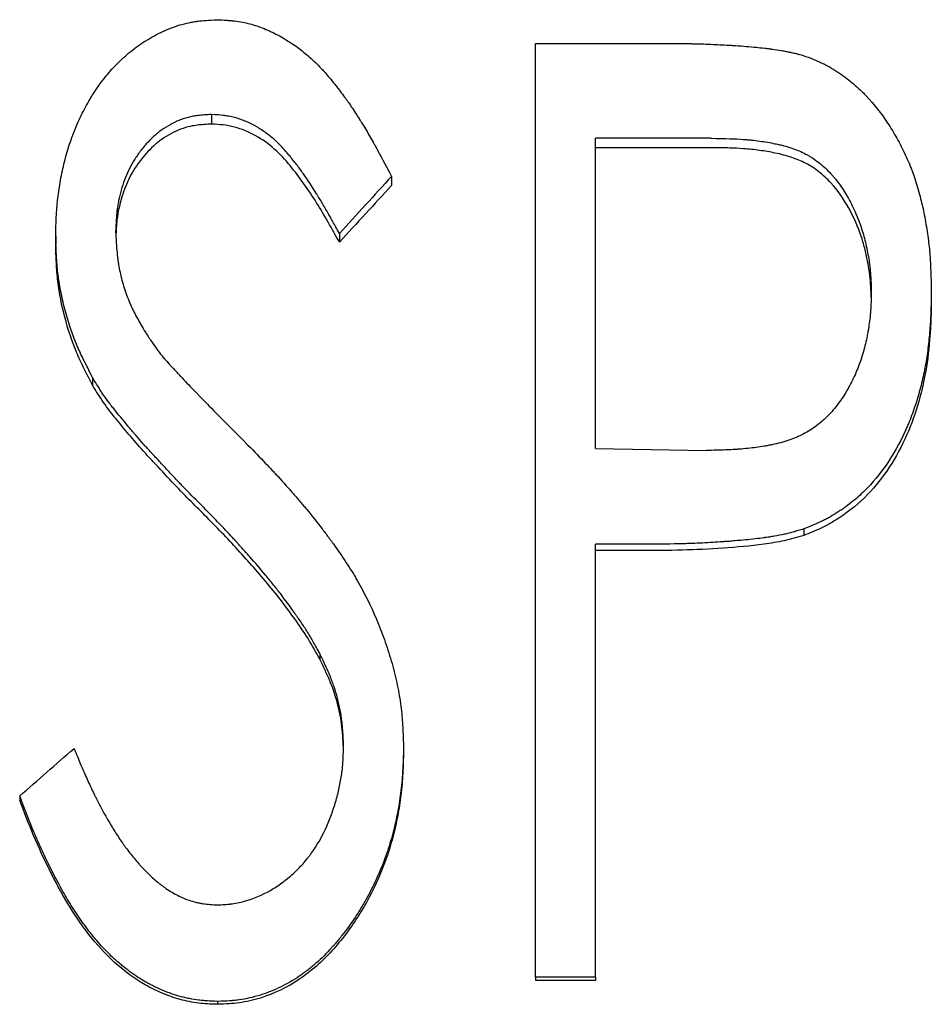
# Model space of a CAD drawing. Header units: millimetres. Extents: x 0 to 594, y 0 to 420.
# Tile 14 of 19: x 189 to 198, y 227 to 237. Entities that reach past the tile are written whole.
import ezdxf

# ---------------------------------------------------------------- set-up
doc = ezdxf.new("R2010")
doc.units = ezdxf.units.MM

msp = doc.modelspace()

# ---------------------------------------------------------------- linework, layer by layer
at = {"color": 7, "linetype": 'Continuous', "lineweight": 25}
for p, q in [((193.9004, 236.5633), (195.1138, 236.5633)), ((193.9004, 227.5764), (193.9004, 236.5633)), ((190.7851, 235.8783), (190.7851, 235.7863)), ((195.5897, 235.6497), (194.4774, 235.6497)), ((194.4774, 232.6656), (194.4774, 235.6497)), ((195.5897, 235.5594), (194.4774, 235.5594)), ((192.5158, 235.2833), (192.5158, 235.1957)), ((189.2851, 234.7106), (189.2851, 234.6273)), ((192.0146, 234.7339), (192.0146, 234.6504)), ((197.7081, 234.1693), (197.7081, 234.0901)), ((189.6402, 233.3471), (189.6402, 233.274)), ((194.4774, 232.6656), (195.5429, 232.6458)), ((196.4822, 231.8912), (196.4822, 231.8289)), ((194.9173, 231.7434), (194.4774, 231.7434)), ((194.4774, 227.5764), (194.4774, 231.7434)), ((194.9173, 231.6822), (194.4774, 231.6822)), ((191.8271, 230.6895), (191.8271, 230.6363)), ((192.6312, 229.7913), (192.6312, 229.7447)), ((188.9389, 229.3209), (188.9389, 229.2778)), ((193.9004, 227.5764), (193.9004, 227.5464)), ((194.4774, 227.5764), (193.9004, 227.5764)), ((194.4774, 227.5464), (193.9004, 227.5464)), ((194.4774, 227.5764), (194.4774, 227.5464)), ((190.8427, 227.3443), (190.8427, 227.316))]:
    msp.add_line(p, q, dxfattribs=at)
for points, knots in [([(189.2851, 234.7106), (189.286, 234.7506), (189.287, 234.7855), (189.2885, 234.8305), (189.289, 234.8442), (189.2897, 234.8629), (189.2899, 234.8689), (189.2903, 234.8773), (189.2904, 234.88), (189.2906, 234.884), (189.2907, 234.8853), (189.2908, 234.8879), (189.2908, 234.8884), (189.2924, 234.9221), (189.2944, 234.9529), (189.2981, 234.9977), (189.2994, 235.0124), (189.3022, 235.0414), (189.3036, 235.0547), (189.3124, 235.1292), (189.3212, 235.1885), (189.3427, 235.3063), (189.3555, 235.3658), (189.3839, 235.4803), (189.4005, 235.5373), (189.4289, 235.6225), (189.439, 235.6508), (189.455, 235.6931), (189.4605, 235.7072), (189.4717, 235.7354), (189.4773, 235.7489), (189.5081, 235.822), (189.5342, 235.8777), (189.5756, 235.9574), (189.5897, 235.9833), (189.6115, 236.0211), (189.6189, 236.0335), (189.6338, 236.0581), (189.6407, 236.0693), (189.6819, 236.1337), (189.717, 236.1828), (189.7729, 236.2531), (189.7921, 236.276), (189.8315, 236.3205), (189.851, 236.3414), (189.9157, 236.4071), (189.9606, 236.4478), (190.0306, 236.5042), (190.0544, 236.5223), (190.0907, 236.5482), (190.103, 236.5566), (190.1215, 236.569), (190.1277, 236.5731), (190.1401, 236.5812), (190.1458, 236.5848), (190.2073, 236.6234), (190.2619, 236.6531), (190.3437, 236.6909), (190.3709, 236.7023), (190.4118, 236.7178), (190.4254, 236.7227), (190.4526, 236.7319), (190.4653, 236.736), (190.5088, 236.7489), (190.538, 236.7563), (190.5822, 236.7655), (190.5971, 236.7683), (190.6194, 236.7721), (190.6268, 236.7732), (190.6381, 236.7749), (190.6418, 236.7754), (190.6474, 236.7762), (190.6493, 236.7764), (190.653, 236.7769), (190.6555, 236.7772), (190.6966, 236.7824), (190.7567, 236.787), (190.8373, 236.7913)], [0, 0, 0, 0, 0.03125, 0.03125, 0.046875, 0.046875, 0.054688, 0.054688, 0.058594, 0.058594, 0.060547, 0.060547, 0.0625, 0.0625, 0.09375, 0.09375, 0.109375, 0.109375, 0.125, 0.125, 0.1875, 0.1875, 0.25, 0.25, 0.3125, 0.3125, 0.34375, 0.34375, 0.359375, 0.359375, 0.375, 0.375, 0.4375, 0.4375, 0.46875, 0.46875, 0.484375, 0.484375, 0.5, 0.5, 0.5625, 0.5625, 0.59375, 0.59375, 0.625, 0.625, 0.6875, 0.6875, 0.71875, 0.71875, 0.734375, 0.734375, 0.742188, 0.742188, 0.75, 0.75, 0.8125, 0.8125, 0.84375, 0.84375, 0.859375, 0.859375, 0.875, 0.875, 0.90625, 0.90625, 0.921875, 0.921875, 0.929688, 0.929688, 0.933594, 0.933594, 0.935547, 0.935547, 0.9375, 0.9375, 1, 1, 1, 1]), ([(190.8373, 236.7913), (190.8705, 236.7896), (190.8995, 236.788), (190.9368, 236.7855), (190.9482, 236.7846), (190.9638, 236.7834), (190.9687, 236.783), (190.9757, 236.7823), (190.9779, 236.7821), (190.9812, 236.7818), (190.9823, 236.7817), (190.9845, 236.7815), (190.9849, 236.7814), (191.0382, 236.776), (191.0879, 236.7675), (191.1798, 236.7449), (191.2259, 236.7303), (191.2954, 236.7035), (191.3186, 236.6938), (191.3535, 236.6779), (191.3652, 236.6724), (191.3827, 236.6639), (191.3885, 236.661), (191.4002, 236.6551), (191.4065, 236.6519), (191.497, 236.6046), (191.5783, 236.5518), (191.6945, 236.46), (191.7323, 236.4273), (191.7875, 236.3751), (191.8056, 236.3571), (191.8325, 236.3294), (191.8414, 236.3201), (191.8547, 236.3058), (191.8591, 236.3011), (191.8656, 236.2939), (191.8678, 236.2914), (191.8722, 236.2866), (191.875, 236.2835), (191.9022, 236.253), (191.933, 236.216), (191.9778, 236.1593), (191.9872, 236.1473), (192.0045, 236.125), (192.0128, 236.1142), (192.0368, 236.0828), (192.0515, 236.0632), (192.0716, 236.0358), (192.078, 236.027), (192.0901, 236.0101), (192.0954, 236.0025), (192.1131, 235.9771), (192.1255, 235.9587), (192.1519, 235.919), (192.1658, 235.8977), (192.1878, 235.8636), (192.1953, 235.8518), (192.2068, 235.8336), (192.2107, 235.8275), (192.2166, 235.8181), (192.2185, 235.815), (192.2225, 235.8086), (192.2249, 235.8048), (192.2519, 235.7617), (192.277, 235.72), (192.3144, 235.6559), (192.3268, 235.6342), (192.3454, 235.6013), (192.3515, 235.5902), (192.3608, 235.5736), (192.3639, 235.568), (192.3685, 235.5596), (192.37, 235.5568), (192.3723, 235.5526), (192.3731, 235.5512), (192.3746, 235.5484), (192.3757, 235.5465), (192.4058, 235.4912), (192.4523, 235.4038), (192.5158, 235.2833)], [0, 0, 0, 0, 0.03125, 0.03125, 0.046875, 0.046875, 0.054688, 0.054688, 0.058594, 0.058594, 0.060547, 0.060547, 0.0625, 0.0625, 0.125, 0.125, 0.1875, 0.1875, 0.21875, 0.21875, 0.234375, 0.234375, 0.242188, 0.242188, 0.25, 0.25, 0.375, 0.375, 0.4375, 0.4375, 0.46875, 0.46875, 0.484375, 0.484375, 0.492188, 0.492188, 0.496094, 0.496094, 0.5, 0.5, 0.5625, 0.5625, 0.578125, 0.578125, 0.59375, 0.59375, 0.625, 0.625, 0.640625, 0.640625, 0.65625, 0.65625, 0.6875, 0.6875, 0.71875, 0.71875, 0.734375, 0.734375, 0.742188, 0.742188, 0.746094, 0.746094, 0.75, 0.75, 0.8125, 0.8125, 0.84375, 0.84375, 0.859375, 0.859375, 0.867188, 0.867188, 0.871094, 0.871094, 0.873047, 0.873047, 0.875, 0.875, 1, 1, 1, 1]), ([(195.1138, 236.5633), (195.1886, 236.5631), (195.2556, 236.5627), (195.3444, 236.5616), (195.3721, 236.5612), (195.4107, 236.5604), (195.423, 236.5601), (195.4409, 236.5597), (195.4467, 236.5595), (195.4553, 236.5593), (195.4581, 236.5592), (195.4623, 236.5591), (195.4637, 236.5591), (195.4664, 236.559), (195.4672, 236.559), (195.5328, 236.5569), (195.5942, 236.5546), (195.683, 236.5504), (195.712, 236.5489), (195.7547, 236.5465), (195.7688, 236.5456), (195.7897, 236.5444), (195.7967, 236.5439), (195.807, 236.5433), (195.8105, 236.543), (195.8156, 236.5427), (195.8173, 236.5426), (195.8208, 236.5424), (195.8219, 236.5423), (195.8974, 236.5373), (195.9635, 236.532), (196.0519, 236.5235), (196.0796, 236.5206), (196.1184, 236.5161), (196.131, 236.5146), (196.1491, 236.5122), (196.155, 236.5115), (196.1637, 236.5103), (196.1666, 236.5099), (196.1723, 236.5091), (196.174, 236.5088), (196.2088, 236.5038), (196.2389, 236.4991), (196.2826, 236.4914), (196.297, 236.4888), (196.3182, 236.4848), (196.3252, 236.4834), (196.3391, 236.4806), (196.3451, 236.4794), (196.3684, 236.4745), (196.3834, 236.4711), (196.405, 236.4658), (196.412, 236.464), (196.4223, 236.4613), (196.4257, 236.4603), (196.4325, 236.4585), (196.4367, 236.4573), (196.4579, 236.4511), (196.4861, 236.4421), (196.5236, 236.4296)], [0, 0, 0, 0, 0.125, 0.125, 0.1875, 0.1875, 0.21875, 0.21875, 0.234375, 0.234375, 0.242188, 0.242188, 0.246094, 0.246094, 0.25, 0.25, 0.375, 0.375, 0.4375, 0.4375, 0.46875, 0.46875, 0.484375, 0.484375, 0.492188, 0.492188, 0.496094, 0.496094, 0.5, 0.5, 0.625, 0.625, 0.6875, 0.6875, 0.71875, 0.71875, 0.734375, 0.734375, 0.742188, 0.742188, 0.75, 0.75, 0.8125, 0.8125, 0.84375, 0.84375, 0.859375, 0.859375, 0.875, 0.875, 0.90625, 0.90625, 0.921875, 0.921875, 0.929688, 0.929688, 0.9375, 0.9375, 1, 1, 1, 1]), ([(196.5236, 236.4296), (196.5582, 236.416), (196.5885, 236.4037), (196.6276, 236.3868), (196.6396, 236.3815), (196.656, 236.3739), (196.6612, 236.3715), (196.6686, 236.3679), (196.6709, 236.3667), (196.6756, 236.3644), (196.6771, 236.3637), (196.7038, 236.3501), (196.7279, 236.3369), (196.7644, 236.3152), (196.7767, 236.3076), (196.8014, 236.292), (196.8147, 236.2833), (196.8731, 236.2439), (196.9179, 236.2098), (196.9824, 236.1547), (197.0034, 236.1356), (197.0342, 236.1061), (197.0443, 236.0961), (197.0644, 236.0758), (197.0749, 236.0649), (197.1579, 235.9762), (197.2258, 235.8898), (197.3192, 235.7491), (197.3488, 235.7003), (197.3912, 235.6243), (197.405, 235.5985), (197.4318, 235.5459), (197.4444, 235.5201), (197.4706, 235.4639), (197.4827, 235.4368), (197.4991, 235.3978), (197.5044, 235.3851), (197.5143, 235.3601), (197.5193, 235.3472), (197.5319, 235.3134), (197.5404, 235.2887), (197.5579, 235.235), (197.5672, 235.2051), (197.5938, 235.1144), (197.6082, 235.0605), (197.6315, 234.9617), (197.6425, 234.9072), (197.6639, 234.7827), (197.6728, 234.7235), (197.6835, 234.6394), (197.6867, 234.6122), (197.6907, 234.5725), (197.6919, 234.5594), (197.6936, 234.5401), (197.6941, 234.5337), (197.6949, 234.5242), (197.6951, 234.5211), (197.6956, 234.5148), (197.6959, 234.5109), (197.7016, 234.4324), (197.7056, 234.3194), (197.7081, 234.1693)], [0, 0, 0, 0, 0.03125, 0.03125, 0.046875, 0.046875, 0.054688, 0.054688, 0.058594, 0.058594, 0.0625, 0.0625, 0.09375, 0.09375, 0.109375, 0.109375, 0.125, 0.125, 0.1875, 0.1875, 0.21875, 0.21875, 0.234375, 0.234375, 0.25, 0.25, 0.375, 0.375, 0.4375, 0.4375, 0.46875, 0.46875, 0.5, 0.5, 0.53125, 0.53125, 0.546875, 0.546875, 0.5625, 0.5625, 0.59375, 0.59375, 0.625, 0.625, 0.6875, 0.6875, 0.75, 0.75, 0.8125, 0.8125, 0.84375, 0.84375, 0.859375, 0.859375, 0.867188, 0.867188, 0.871094, 0.871094, 0.875, 0.875, 1, 1, 1, 1]), ([(190.7851, 235.8783), (190.7624, 235.8773), (190.7425, 235.8762), (190.717, 235.8746), (190.7092, 235.8741), (190.6986, 235.8733), (190.6952, 235.873), (190.6904, 235.8726), (190.6888, 235.8725), (190.6858, 235.8723), (190.6853, 235.8722), (190.6641, 235.8703), (190.6463, 235.8682), (190.6126, 235.8631), (190.5976, 235.8604), (190.5505, 235.8498), (190.5189, 235.8402), (190.4714, 235.8219), (190.4555, 235.8152), (190.4236, 235.8005), (190.4068, 235.792), (190.3615, 235.7675), (190.3326, 235.7495), (190.2911, 235.72), (190.2776, 235.7098), (190.2513, 235.6885), (190.2376, 235.6767), (190.2024, 235.6443), (190.1794, 235.6209), (190.1456, 235.5829), (190.1345, 235.5698), (190.1125, 235.5425), (190.1012, 235.5279), (190.0702, 235.4859), (190.0512, 235.4574), (190.0163, 235.3994), (190, 235.369), (189.9724, 235.3109), (189.9595, 235.2805), (189.9359, 235.2172), (189.9247, 235.1832), (189.9055, 235.1164), (189.8974, 235.0832), (189.8873, 235.0334), (189.8843, 235.0169), (189.8803, 234.9921), (189.8791, 234.9839), (189.8774, 234.9715), (189.8769, 234.9674), (189.8761, 234.9612), (189.8758, 234.9592), (189.8753, 234.9551), (189.875, 234.9523), (189.8696, 234.9062), (189.8653, 234.8386), (189.862, 234.7482)], [0, 0, 0, 0, 0.03125, 0.03125, 0.046875, 0.046875, 0.054688, 0.054688, 0.058594, 0.058594, 0.0625, 0.0625, 0.09375, 0.09375, 0.125, 0.125, 0.1875, 0.1875, 0.21875, 0.21875, 0.25, 0.25, 0.3125, 0.3125, 0.34375, 0.34375, 0.375, 0.375, 0.4375, 0.4375, 0.46875, 0.46875, 0.5, 0.5, 0.5625, 0.5625, 0.625, 0.625, 0.6875, 0.6875, 0.75, 0.75, 0.8125, 0.8125, 0.84375, 0.84375, 0.859375, 0.859375, 0.867188, 0.867188, 0.871094, 0.871094, 0.875, 0.875, 1, 1, 1, 1]), ([(192.0146, 234.7339), (191.9908, 234.777), (191.9699, 234.8146), (191.943, 234.8628), (191.9348, 234.8775), (191.9235, 234.8974), (191.92, 234.9038), (191.9149, 234.9127), (191.9133, 234.9156), (191.9109, 234.9198), (191.9101, 234.9212), (191.9085, 234.924), (191.9083, 234.9244), (191.8867, 234.9623), (191.8672, 234.996), (191.839, 235.0434), (191.8299, 235.0587), (191.8164, 235.0809), (191.8119, 235.0882), (191.8053, 235.0989), (191.8031, 235.1025), (191.7988, 235.1095), (191.7971, 235.1121), (191.7511, 235.1858), (191.7081, 235.2505), (191.6444, 235.3405), (191.6233, 235.3693), (191.5917, 235.4108), (191.5812, 235.4243), (191.5656, 235.4442), (191.5603, 235.4507), (191.5525, 235.4604), (191.5499, 235.4637), (191.546, 235.4685), (191.5447, 235.47), (191.5421, 235.4732), (191.5412, 235.4743), (191.5122, 235.5097), (191.4859, 235.5397), (191.4481, 235.5798), (191.4358, 235.5924), (191.4177, 235.6101), (191.4117, 235.6158), (191.4029, 235.624), (191.4, 235.6267), (191.3941, 235.6319), (191.392, 235.6339), (191.3594, 235.6625), (191.3301, 235.686), (191.2852, 235.7182), (191.2701, 235.7284), (191.2473, 235.743), (191.2397, 235.7477), (191.2244, 235.757), (191.2173, 235.7611), (191.1421, 235.8036), (191.0741, 235.8316), (190.9873, 235.8546), (190.9695, 235.8586), (190.9423, 235.8637), (190.9331, 235.8652), (190.9192, 235.8673), (190.9145, 235.8679), (190.9075, 235.8688), (190.9051, 235.8691), (190.9004, 235.8697), (190.8972, 235.8701), (190.8714, 235.873), (190.8345, 235.8757), (190.7851, 235.8783)], [0, 0, 0, 0, 0.0625, 0.0625, 0.09375, 0.09375, 0.109375, 0.109375, 0.117188, 0.117188, 0.121094, 0.121094, 0.125, 0.125, 0.1875, 0.1875, 0.21875, 0.21875, 0.234375, 0.234375, 0.242188, 0.242188, 0.25, 0.25, 0.375, 0.375, 0.4375, 0.4375, 0.46875, 0.46875, 0.484375, 0.484375, 0.492188, 0.492188, 0.496094, 0.496094, 0.5, 0.5, 0.5625, 0.5625, 0.59375, 0.59375, 0.609375, 0.609375, 0.617188, 0.617188, 0.625, 0.625, 0.6875, 0.6875, 0.71875, 0.71875, 0.734375, 0.734375, 0.75, 0.75, 0.875, 0.875, 0.90625, 0.90625, 0.921875, 0.921875, 0.929688, 0.929688, 0.933594, 0.933594, 0.9375, 0.9375, 1, 1, 1, 1]), ([(190.7851, 235.7863), (190.7599, 235.7851), (190.7137, 235.7829), (190.6457, 235.7768), (190.5707, 235.7643), (190.4844, 235.7378), (190.3916, 235.6948), (190.3038, 235.6408), (190.1981, 235.5556), (190.0862, 235.4279), (189.98, 235.2548), (189.9259, 235.1063), (189.8973, 234.9977), (189.8839, 234.9318), (189.8733, 234.8601), (189.8675, 234.7861), (189.8652, 234.734), (189.8642, 234.7099)], [0, 0, 0, 0, 0.047606, 0.087282, 0.128685, 0.190931, 0.257297, 0.321708, 0.385923, 0.514437, 0.642948, 0.771517, 0.815109, 0.857964, 0.900209, 0.95374, 1, 1, 1, 1]), ([(192.0146, 234.6504), (191.979, 234.7143), (191.9079, 234.8422), (191.7586, 235.0938), (191.5916, 235.3349), (191.3938, 235.5525), (191.2132, 235.6815), (191.0417, 235.7544), (190.8959, 235.7806), (190.822, 235.7844), (190.7851, 235.7863)], [0, 0, 0, 0, 0.125118, 0.250227, 0.500303, 0.625277, 0.750172, 0.874951, 0.93745, 1, 1, 1, 1]), ([(195.5897, 235.6497), (195.7278, 235.6484), (195.8311, 235.6451), (195.9009, 235.6398), (195.9031, 235.6396), (195.9064, 235.6394), (195.9081, 235.6392), (195.9131, 235.6388), (195.9164, 235.6386), (195.9263, 235.6377), (195.9329, 235.6372), (195.9527, 235.6354), (195.9658, 235.6341), (196.0049, 235.6299), (196.0307, 235.6268), (196.1075, 235.6162), (196.1577, 235.6076), (196.2131, 235.5963), (196.2211, 235.5946), (196.2351, 235.5915), (196.242, 235.5899), (196.2626, 235.5851), (196.276, 235.5817), (196.3156, 235.5712), (196.341, 235.5635), (196.4142, 235.5387), (196.4589, 235.5198), (196.5097, 235.4931), (196.5215, 235.4866), (196.5431, 235.4739), (196.5538, 235.4674), (196.5855, 235.4468), (196.6062, 235.4321), (196.6668, 235.3847), (196.7053, 235.3489), (196.7466, 235.3039), (196.7498, 235.3003), (196.7575, 235.2916), (196.7614, 235.2871), (196.7729, 235.2738), (196.7804, 235.2647), (196.8028, 235.2369), (196.8173, 235.2176), (196.8597, 235.1578), (196.8865, 235.115), (196.9369, 235.0238), (196.9605, 234.9754), (196.9882, 234.9112), (196.9936, 234.8982), (197.0043, 234.8719), (197.0096, 234.8582), (197.0223, 234.8247), (197.0304, 234.8018), (197.0532, 234.7314), (197.0668, 234.6821), (197.0907, 234.5791), (197.1013, 234.5239), (197.1129, 234.4467), (197.1162, 234.4211), (197.1202, 234.3832), (197.1214, 234.3706), (197.1229, 234.3517), (197.1235, 234.3444), (197.1241, 234.3357), (197.1244, 234.3311), (197.1272, 234.2879), (197.1293, 234.2343), (197.1312, 234.1657)], [0, 0, 0, 0, 0.125, 0.125, 0.126953, 0.126953, 0.128906, 0.128906, 0.132812, 0.132812, 0.140625, 0.140625, 0.15625, 0.15625, 0.1875, 0.1875, 0.25, 0.25, 0.257812, 0.257812, 0.265625, 0.265625, 0.28125, 0.28125, 0.3125, 0.3125, 0.375, 0.375, 0.390625, 0.390625, 0.40625, 0.40625, 0.4375, 0.4375, 0.5, 0.5, 0.507812, 0.507812, 0.515625, 0.515625, 0.53125, 0.53125, 0.5625, 0.5625, 0.625, 0.625, 0.6875, 0.6875, 0.703125, 0.703125, 0.71875, 0.71875, 0.75, 0.75, 0.8125, 0.8125, 0.875, 0.875, 0.90625, 0.90625, 0.921875, 0.921875, 0.929688, 0.929688, 0.9375, 0.9375, 1, 1, 1, 1]), ([(197.1298, 234.1249), (197.1288, 234.157), (197.1268, 234.2261), (197.1178, 234.336), (197.0997, 234.455), (197.0732, 234.5772), (197.0212, 234.7578), (196.9238, 234.9819), (196.7782, 235.1928), (196.631, 235.3298), (196.5033, 235.4125), (196.3608, 235.4711), (196.211, 235.509), (196.055, 235.5348), (195.9092, 235.5505), (195.7534, 235.5573), (195.65, 235.5586), (195.5897, 235.5594)], [0, 0, 0, 0, 0.0399764, 0.086, 0.1372421, 0.1896898, 0.2415968, 0.3710796, 0.4919272, 0.5568177, 0.6188576, 0.678629, 0.745833, 0.8084999, 0.8729138, 0.9259025, 1, 1, 1, 1]), ([(189.6402, 233.3471), (189.622, 233.3824), (189.6062, 233.4132), (189.586, 233.453), (189.5799, 233.4652), (189.5716, 233.4818), (189.5689, 233.4871), (189.5652, 233.4945), (189.564, 233.497), (189.5623, 233.5005), (189.5617, 233.5017), (189.5606, 233.504), (189.5604, 233.5044), (189.5449, 233.5359), (189.5314, 233.5642), (189.5129, 233.6048), (189.507, 233.6179), (189.4957, 233.6436), (189.4907, 233.6554), (189.4421, 233.7719), (189.4047, 233.8844), (189.357, 234.0672), (189.3434, 234.1268), (189.3267, 234.2142), (189.3218, 234.2429), (189.3152, 234.2856), (189.3132, 234.2997), (189.3094, 234.3278), (189.3076, 234.3426), (189.3031, 234.3818), (189.3004, 234.4097), (189.2969, 234.454), (189.2958, 234.4692), (189.2942, 234.4926), (189.2938, 234.5005), (189.293, 234.5126), (189.2928, 234.5166), (189.2925, 234.5227), (189.2924, 234.5247), (189.2921, 234.5288), (189.292, 234.5317), (189.2899, 234.5724), (189.2876, 234.6316), (189.2851, 234.7106)], [0, 0, 0, 0, 0.0625, 0.0625, 0.09375, 0.09375, 0.109375, 0.109375, 0.117188, 0.117188, 0.121094, 0.121094, 0.125, 0.125, 0.1875, 0.1875, 0.21875, 0.21875, 0.25, 0.25, 0.5, 0.5, 0.625, 0.625, 0.6875, 0.6875, 0.71875, 0.71875, 0.75, 0.75, 0.8125, 0.8125, 0.84375, 0.84375, 0.859375, 0.859375, 0.867188, 0.867188, 0.871094, 0.871094, 0.875, 0.875, 1, 1, 1, 1]), ([(189.862, 234.7482), (189.8637, 234.7135), (189.8654, 234.6831), (189.8677, 234.6441), (189.8685, 234.6322), (189.8696, 234.6159), (189.8699, 234.6108), (189.8705, 234.6035), (189.8706, 234.6011), (189.8709, 234.5977), (189.871, 234.5965), (189.8712, 234.5943), (189.8712, 234.5939), (189.8736, 234.5635), (189.8762, 234.5362), (189.8808, 234.4973), (189.8824, 234.4847), (189.885, 234.4664), (189.8859, 234.4603), (189.8877, 234.4484), (189.8885, 234.4431), (189.8979, 234.3859), (189.9088, 234.3353), (189.9289, 234.2598), (189.9362, 234.2347), (189.9522, 234.1845), (189.961, 234.159), (189.979, 234.1102), (189.9887, 234.086), (190.0042, 234.05), (190.0096, 234.0381), (190.0179, 234.0203), (190.0207, 234.0144), (190.0263, 234.0025), (190.0296, 233.996), (190.0425, 233.97), (190.0539, 233.9482), (190.0726, 233.9137), (190.0791, 233.9019), (190.0926, 233.8779), (190.1001, 233.8647), (190.1205, 233.8294), (190.1343, 233.8066), (190.155, 233.7733), (190.1619, 233.7623), (190.1724, 233.7462), (190.1759, 233.7409), (190.1811, 233.7329), (190.1829, 233.7303), (190.1864, 233.725), (190.1887, 233.7216), (190.2093, 233.6909), (190.2395, 233.6481), (190.2802, 233.5914)], [0, 0, 0, 0, 0.0625, 0.0625, 0.09375, 0.09375, 0.109375, 0.109375, 0.117188, 0.117188, 0.121094, 0.121094, 0.125, 0.125, 0.1875, 0.1875, 0.21875, 0.21875, 0.234375, 0.234375, 0.25, 0.25, 0.375, 0.375, 0.4375, 0.4375, 0.5, 0.5, 0.5625, 0.5625, 0.59375, 0.59375, 0.609375, 0.609375, 0.625, 0.625, 0.6875, 0.6875, 0.71875, 0.71875, 0.75, 0.75, 0.8125, 0.8125, 0.84375, 0.84375, 0.859375, 0.859375, 0.867188, 0.867188, 0.875, 0.875, 1, 1, 1, 1]), ([(189.6402, 233.274), (189.6129, 233.3264), (189.5584, 233.4314), (189.458, 233.6454), (189.3662, 233.9266), (189.3079, 234.2161), (189.2907, 234.451), (189.2869, 234.5685), (189.2851, 234.6273)], [0, 0, 0, 0, 0.125054, 0.250091, 0.500003, 0.749909, 0.874946, 1, 1, 1, 1]), ([(197.1312, 234.1657), (197.1293, 234.0954), (197.1273, 234.0427), (197.1251, 234.0065), (197.125, 234.0043), (197.1247, 234.0009), (197.1246, 233.9992), (197.1243, 233.9942), (197.1241, 233.9908), (197.1234, 233.9808), (197.1228, 233.9741), (197.1212, 233.9542), (197.12, 233.941), (197.1159, 233.9017), (197.1126, 233.8758), (197.1069, 233.8374), (197.1047, 233.823), (197.1002, 233.7961), (197.0978, 233.7828), (197.0903, 233.743), (197.0849, 233.7169), (197.0672, 233.6398), (197.0536, 233.5899), (197.0343, 233.5296), (197.0299, 233.5164), (197.0212, 233.4914), (197.0167, 233.479), (197.0028, 233.4418), (196.9929, 233.4173), (196.9615, 233.3446), (196.9383, 233.2972), (196.9062, 233.2393), (196.8989, 233.2265), (196.8848, 233.2026), (196.8776, 233.1909), (196.8558, 233.1563), (196.8409, 233.1341), (196.7946, 233.0698), (196.762, 233.0303), (196.7233, 232.9894), (196.7181, 232.984), (196.7085, 232.9742), (196.7037, 232.9694), (196.6891, 232.9552), (196.6792, 232.9459), (196.6493, 232.9189), (196.6288, 232.902), (196.5659, 232.8541), (196.5219, 232.8262), (196.4644, 232.7964), (196.4544, 232.7916), (196.4323, 232.7812), (196.4209, 232.7762), (196.3863, 232.7616), (196.3622, 232.7525), (196.2871, 232.7271), (196.2333, 232.7126), (196.172, 232.7), (196.1696, 232.6994), (196.1635, 232.6982), (196.1604, 232.6976), (196.1513, 232.6958), (196.1451, 232.6946), (196.1266, 232.6911), (196.1141, 232.6889), (196.0762, 232.6824), (196.0505, 232.6785), (195.9717, 232.6678), (195.9172, 232.6621), (195.8589, 232.6577), (195.8585, 232.6576), (195.8562, 232.6575), (195.8551, 232.6574), (195.8517, 232.6571), (195.8493, 232.657), (195.8423, 232.6565), (195.8375, 232.6562), (195.8226, 232.6552), (195.8121, 232.6546), (195.7789, 232.6529), (195.7546, 232.6518), (195.6752, 232.6488), (195.6134, 232.6471), (195.5429, 232.6458)], [0, 0, 0, 0, 0.0625, 0.0625, 0.064453, 0.064453, 0.066406, 0.066406, 0.070312, 0.070312, 0.078125, 0.078125, 0.09375, 0.09375, 0.125, 0.125, 0.140625, 0.140625, 0.15625, 0.15625, 0.1875, 0.1875, 0.25, 0.25, 0.265625, 0.265625, 0.28125, 0.28125, 0.3125, 0.3125, 0.375, 0.375, 0.390625, 0.390625, 0.40625, 0.40625, 0.4375, 0.4375, 0.5, 0.5, 0.507812, 0.507812, 0.515625, 0.515625, 0.53125, 0.53125, 0.5625, 0.5625, 0.625, 0.625, 0.640625, 0.640625, 0.65625, 0.65625, 0.6875, 0.6875, 0.75, 0.75, 0.753906, 0.753906, 0.757812, 0.757812, 0.765625, 0.765625, 0.78125, 0.78125, 0.8125, 0.8125, 0.875, 0.875, 0.876953, 0.876953, 0.878906, 0.878906, 0.882812, 0.882812, 0.890625, 0.890625, 0.90625, 0.90625, 0.9375, 0.9375, 1, 1, 1, 1]), ([(197.7081, 234.1693), (197.7069, 234.0928), (197.7055, 234.0306), (197.7036, 233.9708), (197.7032, 233.9597), (197.7026, 233.947), (197.7025, 233.9445), (197.7023, 233.9397), (197.7022, 233.9361), (197.7017, 233.9252), (197.7013, 233.918), (197.7002, 233.8964), (197.6994, 233.882), (197.6976, 233.8534), (197.6967, 233.8399), (197.6912, 233.7652), (197.6856, 233.7069), (197.6752, 233.6213), (197.6714, 233.5931), (197.6632, 233.5374), (197.6589, 233.5108), (197.6441, 233.4265), (197.6326, 233.3704), (197.6128, 233.2864), (197.6057, 233.2585), (197.5908, 233.2026), (197.5831, 233.1753), (197.5577, 233.0901), (197.5391, 233.0347), (197.5087, 232.9539), (197.4982, 232.9274), (197.4818, 232.8881), (197.4763, 232.8751), (197.4678, 232.8557), (197.4649, 232.8493), (197.4591, 232.8364), (197.4565, 232.8307), (197.3505, 232.6007), (197.2212, 232.4117), (197.0254, 232.2169), (196.9832, 232.1796), (196.9154, 232.1261), (196.892, 232.1087), (196.8558, 232.0832), (196.8435, 232.0749), (196.8186, 232.0583), (196.8055, 232.0498), (196.7685, 232.0265), (196.7436, 232.0118), (196.7057, 231.9909), (196.693, 231.9841), (196.6738, 231.9743), (196.6674, 231.971), (196.6578, 231.9663), (196.6546, 231.9647), (196.6497, 231.9624), (196.6481, 231.9616), (196.6449, 231.96), (196.6428, 231.959), (196.6064, 231.9417), (196.5532, 231.9193), (196.4822, 231.8912)], [0, 0, 0, 0, 0.0625, 0.0625, 0.078125, 0.078125, 0.082031, 0.082031, 0.085938, 0.085938, 0.09375, 0.09375, 0.109375, 0.109375, 0.125, 0.125, 0.1875, 0.1875, 0.21875, 0.21875, 0.25, 0.25, 0.3125, 0.3125, 0.34375, 0.34375, 0.375, 0.375, 0.4375, 0.4375, 0.46875, 0.46875, 0.484375, 0.484375, 0.492188, 0.492188, 0.5, 0.5, 0.75, 0.75, 0.8125, 0.8125, 0.84375, 0.84375, 0.859375, 0.859375, 0.875, 0.875, 0.90625, 0.90625, 0.921875, 0.921875, 0.929688, 0.929688, 0.933594, 0.933594, 0.935547, 0.935547, 0.9375, 0.9375, 1, 1, 1, 1]), ([(197.7081, 234.0901), (197.7071, 234.0283), (197.7053, 233.9144), (197.6935, 233.6866), (197.6604, 233.4075), (197.5815, 233.0734), (197.4603, 232.748), (197.291, 232.4473), (197.0713, 232.1798), (196.8451, 232.0039), (196.6432, 231.8923), (196.5359, 231.8501), (196.4822, 231.8289)], [0, 0, 0, 0, 0.067749, 0.125104, 0.250161, 0.375197, 0.500196, 0.628604, 0.750086, 0.874941, 0.937459, 1, 1, 1, 1]), ([(190.2802, 233.5914), (190.3003, 233.5656), (190.317, 233.5448), (190.332, 233.5273), (190.3336, 233.5254), (190.3367, 233.5219), (190.3367, 233.5219), (190.3391, 233.5192), (190.3415, 233.5166), (190.3507, 233.5065), (190.3598, 233.4965), (190.3779, 233.4767), (190.3846, 233.4694), (190.3996, 233.453), (190.4054, 233.4466), (190.4234, 233.4271), (190.4341, 233.4154), (190.453, 233.3949), (190.4612, 233.386), (190.4716, 233.3748), (190.4748, 233.3714), (190.4791, 233.3669), (190.4804, 233.3655), (190.4823, 233.3634), (190.4829, 233.3628), (190.4838, 233.3618), (190.4841, 233.3615), (190.4847, 233.3609), (190.4845, 233.3611), (190.5286, 233.3145), (190.5681, 233.273), (190.6216, 233.2172), (190.6384, 233.1997), (190.6623, 233.1751), (190.67, 233.1671), (190.6813, 233.1556), (190.685, 233.1518), (190.6904, 233.1463), (190.6922, 233.1445), (190.6949, 233.1417), (190.6957, 233.1408), (190.6975, 233.139), (190.699, 233.1375), (190.7322, 233.1037), (190.8774, 232.9574), (191.1348, 232.698)], [0, 0, 0, 0, 0.0625, 0.0625, 0.070312, 0.070312, 0.078125, 0.078125, 0.09375, 0.09375, 0.125, 0.125, 0.140625, 0.140625, 0.15625, 0.15625, 0.1875, 0.1875, 0.21875, 0.21875, 0.234375, 0.234375, 0.242188, 0.242188, 0.246094, 0.246094, 0.248047, 0.248047, 0.25, 0.25, 0.375, 0.375, 0.4375, 0.4375, 0.46875, 0.46875, 0.484375, 0.484375, 0.492188, 0.492188, 0.496094, 0.496094, 0.5, 0.5, 1, 1, 1, 1]), ([(190.6805, 232.1254), (190.6174, 232.1887), (190.5682, 232.2384), (190.5287, 232.2789), (190.5245, 232.2832), (190.5166, 232.2913), (190.5114, 232.2967), (190.4967, 232.312), (190.4864, 232.3227), (190.4542, 232.3565), (190.4309, 232.3811), (190.3933, 232.4214), (190.3802, 232.4353), (190.3651, 232.4516), (190.3634, 232.4534), (190.36, 232.4571), (190.3573, 232.46), (190.3503, 232.4676), (190.3458, 232.4725), (190.3324, 232.4868), (190.324, 232.4959), (190.2837, 232.5394), (190.2581, 232.567), (190.2296, 232.5978), (190.2217, 232.6063), (190.2124, 232.6163), (190.2097, 232.6192), (190.2063, 232.6229), (190.2064, 232.6228), (190.2007, 232.6291), (190.1978, 232.6322), (190.172, 232.6604), (190.1494, 232.6854), (190.1049, 232.7355), (190.083, 232.7606), (190.0559, 232.7919), (190.0503, 232.7985), (190.0378, 232.8131), (190.0316, 232.8203), (190.0132, 232.8418), (190.0013, 232.8559), (189.943, 232.9249), (189.901, 232.9759), (189.8541, 233.0344), (189.845, 233.0458), (189.8318, 233.0626), (189.8262, 233.0697), (189.8155, 233.0836), (189.8102, 233.0905), (189.7842, 233.1248), (189.7647, 233.1518), (189.7419, 233.1849), (189.7374, 233.1916), (189.7286, 233.2047), (189.7258, 233.2088), (189.7151, 233.2253), (189.7073, 233.2375), (189.682, 233.2779), (189.6624, 233.31), (189.6402, 233.3471)], [0, 0, 0, 0, 0.125, 0.125, 0.140625, 0.140625, 0.15625, 0.15625, 0.1875, 0.1875, 0.25, 0.25, 0.28125, 0.28125, 0.285156, 0.285156, 0.289062, 0.289062, 0.296875, 0.296875, 0.3125, 0.3125, 0.375, 0.375, 0.40625, 0.40625, 0.421875, 0.421875, 0.429688, 0.429688, 0.4375, 0.4375, 0.5, 0.5, 0.5625, 0.5625, 0.578125, 0.578125, 0.59375, 0.59375, 0.625, 0.625, 0.75, 0.75, 0.78125, 0.78125, 0.796875, 0.796875, 0.8125, 0.8125, 0.875, 0.875, 0.890625, 0.890625, 0.90625, 0.90625, 0.9375, 0.9375, 1, 1, 1, 1]), ([(190.6805, 232.0614), (190.6311, 232.1105), (190.5383, 232.2028), (190.3867, 232.3614), (190.2517, 232.5059), (190.1119, 232.6578), (189.9918, 232.7968), (189.8634, 232.9503), (189.7423, 233.1057), (189.6745, 233.2174), (189.6402, 233.274)], [0, 0, 0, 0, 0.130213, 0.244875, 0.410604, 0.500545, 0.631359, 0.75472, 0.87586, 1, 1, 1, 1]), ([(191.1348, 232.698), (191.1976, 232.6332), (191.2531, 232.5754), (191.3254, 232.4994), (191.3476, 232.4758), (191.3783, 232.4431), (191.388, 232.4327), (191.402, 232.4176), (191.4065, 232.4127), (191.4131, 232.4056), (191.4153, 232.4032), (191.4185, 232.3997), (191.4196, 232.3985), (191.4217, 232.3962), (191.4222, 232.3957), (191.4764, 232.3367), (191.5256, 232.2817), (191.5947, 232.2028), (191.6169, 232.1771), (191.649, 232.1393), (191.6595, 232.1269), (191.675, 232.1084), (191.6801, 232.1023), (191.6902, 232.0902), (191.6947, 232.0847), (191.7437, 232.0252), (191.7869, 231.9711), (191.8509, 231.888), (191.8722, 231.86), (191.9039, 231.8175), (191.9144, 231.8032), (191.9302, 231.7817), (191.9354, 231.7746), (191.9459, 231.7602), (191.9508, 231.7535), (192.0011, 231.6838), (192.0426, 231.6235), (192.1, 231.5356), (192.1183, 231.5068), (192.1446, 231.4641), (192.1531, 231.45), (192.1656, 231.429), (192.1698, 231.422), (192.1779, 231.4081), (192.1816, 231.4018), (192.2548, 231.2745), (192.3166, 231.1502), (192.3983, 230.9571), (192.4237, 230.8917), (192.4591, 230.7918), (192.4705, 230.7582), (192.4923, 230.6905), (192.5025, 230.6573), (192.5333, 230.5514), (192.551, 230.4819), (192.5732, 230.3792), (192.58, 230.3452), (192.592, 230.2778), (192.5974, 230.2433), (192.6063, 230.1789), (192.6102, 230.1453), (192.6153, 230.093), (192.6168, 230.0752), (192.619, 230.048), (192.6196, 230.0388), (192.6206, 230.025), (192.6209, 230.0204), (192.6214, 230.0134), (192.6215, 230.011), (192.6218, 230.0064), (192.622, 230.0031), (192.625, 229.955), (192.628, 229.8849), (192.6312, 229.7913)], [0, 0, 0, 0, 0.0625, 0.0625, 0.09375, 0.09375, 0.109375, 0.109375, 0.117188, 0.117188, 0.121094, 0.121094, 0.123047, 0.123047, 0.125, 0.125, 0.1875, 0.1875, 0.21875, 0.21875, 0.234375, 0.234375, 0.242188, 0.242188, 0.25, 0.25, 0.3125, 0.3125, 0.34375, 0.34375, 0.359375, 0.359375, 0.367188, 0.367188, 0.375, 0.375, 0.4375, 0.4375, 0.46875, 0.46875, 0.484375, 0.484375, 0.492188, 0.492188, 0.5, 0.5, 0.625, 0.625, 0.6875, 0.6875, 0.71875, 0.71875, 0.75, 0.75, 0.8125, 0.8125, 0.84375, 0.84375, 0.875, 0.875, 0.90625, 0.90625, 0.921875, 0.921875, 0.929688, 0.929688, 0.933594, 0.933594, 0.935547, 0.935547, 0.9375, 0.9375, 1, 1, 1, 1]), ([(191.8271, 230.6895), (191.8033, 230.7331), (191.7817, 230.7715), (191.753, 230.8215), (191.7441, 230.8369), (191.7315, 230.8581), (191.7274, 230.8648), (191.7216, 230.8744), (191.7197, 230.8776), (191.7159, 230.8837), (191.7145, 230.8859), (191.6941, 230.9187), (191.6744, 230.9493), (191.6423, 230.9972), (191.6312, 231.0135), (191.614, 231.0385), (191.6082, 231.0469), (191.5963, 231.0639), (191.5897, 231.0732), (191.539, 231.145), (191.493, 231.2073), (191.4228, 231.2987), (191.3992, 231.3288), (191.3515, 231.3882), (191.3279, 231.4171), (191.2539, 231.5057), (191.2039, 231.5641), (191.128, 231.6508), (191.1025, 231.6795), (191.0641, 231.7223), (191.0512, 231.7365), (191.0319, 231.7578), (191.0254, 231.7649), (191.0157, 231.7755), (191.0125, 231.779), (191.0076, 231.7843), (191.006, 231.7861), (191.0028, 231.7896), (191.0007, 231.7918), (190.9235, 231.8757), (190.8172, 231.9865), (190.6805, 232.1254)], [0, 0, 0, 0, 0.0625, 0.0625, 0.09375, 0.09375, 0.109375, 0.109375, 0.117188, 0.117188, 0.125, 0.125, 0.1875, 0.1875, 0.21875, 0.21875, 0.234375, 0.234375, 0.25, 0.25, 0.375, 0.375, 0.4375, 0.4375, 0.5, 0.5, 0.625, 0.625, 0.6875, 0.6875, 0.71875, 0.71875, 0.734375, 0.734375, 0.742188, 0.742188, 0.746094, 0.746094, 0.75, 0.75, 1, 1, 1, 1]), ([(191.8271, 230.6363), (191.7899, 230.703), (191.7153, 230.8366), (191.5848, 231.0263), (191.4483, 231.2106), (191.3038, 231.389), (191.154, 231.562), (190.9491, 231.7892), (190.7879, 231.9525), (190.6805, 232.0614)], [0, 0, 0, 0, 0.124991, 0.249982, 0.375945, 0.499982, 0.625077, 0.749996, 1, 1, 1, 1]), ([(196.4822, 231.8912), (196.4613, 231.8847), (196.443, 231.879), (196.4194, 231.8719), (196.4122, 231.8697), (196.4023, 231.8668), (196.3992, 231.8659), (196.3947, 231.8647), (196.3933, 231.8642), (196.3905, 231.8634), (196.3897, 231.8632), (196.3726, 231.8584), (196.357, 231.8543), (196.3331, 231.8484), (196.325, 231.8465), (196.3087, 231.8427), (196.2994, 231.8406), (196.263, 231.8328), (196.2322, 231.8268), (196.1836, 231.8184), (196.1671, 231.8157), (196.1416, 231.8117), (196.133, 231.8104), (196.1199, 231.8085), (196.1155, 231.8079), (196.1089, 231.8069), (196.1067, 231.8066), (196.1023, 231.806), (196.0995, 231.8056), (196.0459, 231.7981), (195.9872, 231.7913), (195.8891, 231.7818), (195.8547, 231.7787), (195.8006, 231.7742), (195.7822, 231.7728), (195.7539, 231.7706), (195.7443, 231.7699), (195.7299, 231.7689), (195.725, 231.7685), (195.7153, 231.7678), (195.7096, 231.7674), (195.6383, 231.7624), (195.572, 231.7585), (195.4735, 231.7536), (195.4409, 231.7522), (195.3922, 231.7503), (195.376, 231.7497), (195.3518, 231.7489), (195.3437, 231.7486), (195.3317, 231.7483), (195.3276, 231.7482), (195.3196, 231.7479), (195.3145, 231.7478), (195.2195, 231.7452), (195.0881, 231.7437), (194.9173, 231.7434)], [0, 0, 0, 0, 0.03125, 0.03125, 0.046875, 0.046875, 0.054688, 0.054688, 0.058594, 0.058594, 0.0625, 0.0625, 0.09375, 0.09375, 0.109375, 0.109375, 0.125, 0.125, 0.1875, 0.1875, 0.21875, 0.21875, 0.234375, 0.234375, 0.242188, 0.242188, 0.246094, 0.246094, 0.25, 0.25, 0.375, 0.375, 0.4375, 0.4375, 0.46875, 0.46875, 0.484375, 0.484375, 0.492188, 0.492188, 0.5, 0.5, 0.625, 0.625, 0.6875, 0.6875, 0.71875, 0.71875, 0.734375, 0.734375, 0.742188, 0.742188, 0.75, 0.75, 1, 1, 1, 1]), ([(196.4822, 231.8289), (196.4508, 231.8192), (196.3881, 231.7996), (196.2603, 231.7686), (196.0332, 231.7314), (195.7055, 231.7036), (195.3117, 231.6833), (195.0487, 231.6826), (194.9173, 231.6822)], [0, 0, 0, 0, 0.062505, 0.125001, 0.249988, 0.499971, 0.749979, 1, 1, 1, 1]), ([(192.0543, 229.804), (192.0522, 229.8553), (192.0499, 229.9001), (192.0461, 229.9577), (192.0448, 229.9753), (192.0427, 229.9993), (192.042, 230.0069), (192.041, 230.0176), (192.0406, 230.0211), (192.0401, 230.0262), (192.0399, 230.0279), (192.0395, 230.0312), (192.0394, 230.032), (192.0347, 230.0722), (192.029, 230.11), (192.0182, 230.1667), (192.0143, 230.1856), (192.0057, 230.2233), (192.0009, 230.2427), (191.9865, 230.2976), (191.9755, 230.3341), (191.9572, 230.3888), (191.9508, 230.407), (191.9406, 230.4343), (191.9372, 230.4434), (191.9319, 230.457), (191.9301, 230.4615), (191.9273, 230.4683), (191.9264, 230.4706), (191.9246, 230.4751), (191.9234, 230.4782), (191.9034, 230.5271), (191.8715, 230.5971), (191.8271, 230.6895)], [0, 0, 0, 0, 0.125, 0.125, 0.1875, 0.1875, 0.21875, 0.21875, 0.234375, 0.234375, 0.242188, 0.242188, 0.25, 0.25, 0.375, 0.375, 0.4375, 0.4375, 0.5, 0.5, 0.625, 0.625, 0.6875, 0.6875, 0.71875, 0.71875, 0.734375, 0.734375, 0.742188, 0.742188, 0.75, 0.75, 1, 1, 1, 1]), ([(192.0543, 229.7573), (192.0511, 229.8337), (192.0449, 229.9865), (192.0012, 230.2123), (191.927, 230.4298), (191.8604, 230.5674), (191.8271, 230.6363)], [0, 0, 0, 0, 0.2500585, 0.4999715, 0.7499173, 1, 1, 1, 1]), ([(189.4617, 229.7786), (189.4845, 229.7234), (189.5046, 229.675), (189.5307, 229.613), (189.5387, 229.5941), (189.5498, 229.5683), (189.5533, 229.5601), (189.5583, 229.5486), (189.5599, 229.5448), (189.5623, 229.5393), (189.563, 229.5375), (189.5646, 229.534), (189.5649, 229.5333), (189.585, 229.4873), (189.604, 229.4453), (189.6327, 229.3844), (189.6422, 229.3645), (189.6566, 229.335), (189.6614, 229.3253), (189.6686, 229.3108), (189.671, 229.306), (189.6758, 229.2965), (189.6777, 229.2926), (189.7264, 229.1967), (189.7724, 229.1132), (189.8416, 228.9979), (189.8647, 228.9612), (189.8995, 228.9086), (189.9111, 228.8915), (189.9285, 228.8665), (189.9343, 228.8582), (189.943, 228.846), (189.9459, 228.842), (189.9518, 228.834), (189.9542, 228.8307), (189.9849, 228.7887), (190.013, 228.7528), (190.056, 228.7011), (190.0705, 228.6843), (190.0924, 228.6595), (190.0998, 228.6513), (190.1109, 228.6392), (190.1146, 228.6352), (190.1221, 228.6272), (190.1254, 228.6237), (190.163, 228.584), (190.1966, 228.5515), (190.247, 228.5072), (190.2638, 228.4932), (190.2891, 228.4732), (190.2975, 228.4667), (190.3102, 228.4573), (190.3144, 228.4542), (190.3228, 228.4481), (190.3263, 228.4455), (190.3707, 228.4144), (190.4101, 228.3901), (190.4693, 228.3589), (190.4891, 228.3493), (190.5286, 228.332), (190.5475, 228.3245), (190.5889, 228.3099), (190.6101, 228.3036), (190.6427, 228.2956), (190.6536, 228.2932), (190.6703, 228.29), (190.6759, 228.289), (190.6843, 228.2875), (190.6871, 228.2871), (190.6927, 228.2862), (190.6966, 228.2856), (190.7277, 228.281), (190.7722, 228.2767), (190.8319, 228.2724)], [0, 0, 0, 0, 0.0625, 0.0625, 0.09375, 0.09375, 0.109375, 0.109375, 0.117188, 0.117188, 0.121094, 0.121094, 0.125, 0.125, 0.1875, 0.1875, 0.21875, 0.21875, 0.234375, 0.234375, 0.242188, 0.242188, 0.25, 0.25, 0.375, 0.375, 0.4375, 0.4375, 0.46875, 0.46875, 0.484375, 0.484375, 0.492188, 0.492188, 0.5, 0.5, 0.5625, 0.5625, 0.59375, 0.59375, 0.609375, 0.609375, 0.617188, 0.617188, 0.625, 0.625, 0.6875, 0.6875, 0.71875, 0.71875, 0.734375, 0.734375, 0.742188, 0.742188, 0.75, 0.75, 0.8125, 0.8125, 0.84375, 0.84375, 0.875, 0.875, 0.90625, 0.90625, 0.921875, 0.921875, 0.929688, 0.929688, 0.933594, 0.933594, 0.9375, 0.9375, 1, 1, 1, 1]), ([(190.8319, 228.2724), (190.862, 228.2737), (190.8884, 228.275), (190.9222, 228.2772), (190.9325, 228.278), (190.9466, 228.2792), (190.9511, 228.2796), (190.9574, 228.2802), (190.9595, 228.2804), (190.9635, 228.2809), (190.9646, 228.281), (191.0102, 228.2863), (191.0549, 228.2953), (191.1906, 228.3336), (191.2737, 228.3682), (191.3883, 228.4344), (191.4256, 228.4588), (191.4803, 228.4989), (191.4983, 228.5129), (191.5339, 228.542), (191.552, 228.5576), (191.6024, 228.6031), (191.6341, 228.6352), (191.6792, 228.686), (191.6937, 228.7034), (191.7149, 228.7301), (191.7218, 228.7391), (191.7355, 228.7574), (191.7427, 228.7673), (191.8466, 228.914), (191.9227, 229.0757), (191.9839, 229.2841), (191.9904, 229.3076), (192.0027, 229.3554), (192.008, 229.3778), (192.0228, 229.4458), (192.0308, 229.4902), (192.0384, 229.5448), (192.0398, 229.5556), (192.0417, 229.5719), (192.0421, 229.5755), (192.043, 229.5836), (192.0434, 229.5877), (192.0454, 229.6093), (192.0469, 229.6286), (192.0509, 229.6929), (192.0529, 229.7442), (192.0543, 229.804)], [0, 0, 0, 0, 0.03125, 0.03125, 0.046875, 0.046875, 0.054688, 0.054688, 0.058594, 0.058594, 0.0625, 0.0625, 0.125, 0.125, 0.25, 0.25, 0.3125, 0.3125, 0.34375, 0.34375, 0.375, 0.375, 0.4375, 0.4375, 0.46875, 0.46875, 0.484375, 0.484375, 0.5, 0.5, 0.75, 0.75, 0.78125, 0.78125, 0.8125, 0.8125, 0.875, 0.875, 0.890625, 0.890625, 0.898438, 0.898438, 0.90625, 0.90625, 0.9375, 0.9375, 1, 1, 1, 1]), ([(192.6312, 229.7913), (192.63, 229.7448), (192.6288, 229.7041), (192.6271, 229.6518), (192.6265, 229.6358), (192.6256, 229.614), (192.6253, 229.6071), (192.6248, 229.5973), (192.6247, 229.5941), (192.6244, 229.5895), (192.6244, 229.5879), (192.6242, 229.5849), (192.6242, 229.5843), (192.6203, 229.5087), (192.6144, 229.4389), (192.5987, 229.3078), (192.5882, 229.2407), (192.5685, 229.1379), (192.5612, 229.1033), (192.5493, 229.0508), (192.5452, 229.0332), (192.5387, 229.0066), (192.5365, 228.9978), (192.5321, 228.98), (192.5297, 228.9705), (192.5102, 228.8954), (192.4901, 228.8291), (192.4557, 228.7303), (192.4435, 228.6974), (192.4178, 228.6319), (192.4046, 228.6002), (192.3606, 228.4999), (192.3296, 228.4357), (192.2806, 228.3432), (192.2638, 228.313), (192.2381, 228.2687), (192.2294, 228.2541), (192.2162, 228.2324), (192.2118, 228.2252), (192.2029, 228.211), (192.1988, 228.2044), (192.1551, 228.1357), (192.1146, 228.0773), (192.0516, 227.9939), (192.0302, 227.9667), (191.9975, 227.927), (191.9865, 227.914), (191.9698, 227.8947), (191.9643, 227.8883), (191.9531, 227.8755), (191.948, 227.8699), (191.8921, 227.8077), (191.8412, 227.7571), (191.763, 227.6881), (191.7366, 227.6662), (191.6965, 227.6351), (191.6831, 227.6251), (191.6628, 227.6104), (191.6561, 227.6056), (191.6425, 227.5961), (191.6362, 227.5918), (191.5697, 227.5469), (191.5088, 227.5118), (191.4152, 227.4664), (191.3835, 227.4525), (191.3355, 227.4333), (191.3193, 227.4273), (191.2869, 227.4157), (191.2715, 227.4105), (191.1848, 227.3832), (191.1162, 227.3675), (191.0346, 227.356), (191.0175, 227.354), (190.9953, 227.352), (190.9908, 227.3516), (190.9817, 227.3508), (190.9789, 227.3506), (190.9697, 227.3499), (190.963, 227.3495), (190.9269, 227.3473), (190.8893, 227.3457), (190.8427, 227.3443)], [0, 0, 0, 0, 0.03125, 0.03125, 0.046875, 0.046875, 0.054688, 0.054688, 0.058594, 0.058594, 0.060547, 0.060547, 0.0625, 0.0625, 0.125, 0.125, 0.1875, 0.1875, 0.21875, 0.21875, 0.234375, 0.234375, 0.242188, 0.242188, 0.25, 0.25, 0.3125, 0.3125, 0.34375, 0.34375, 0.375, 0.375, 0.4375, 0.4375, 0.46875, 0.46875, 0.484375, 0.484375, 0.492188, 0.492188, 0.5, 0.5, 0.5625, 0.5625, 0.59375, 0.59375, 0.609375, 0.609375, 0.617188, 0.617188, 0.625, 0.625, 0.6875, 0.6875, 0.71875, 0.71875, 0.734375, 0.734375, 0.742188, 0.742188, 0.75, 0.75, 0.8125, 0.8125, 0.84375, 0.84375, 0.859375, 0.859375, 0.875, 0.875, 0.9375, 0.9375, 0.953125, 0.953125, 0.957031, 0.957031, 0.960938, 0.960938, 0.96875, 0.96875, 1, 1, 1, 1]), ([(192.6312, 229.7447), (192.6295, 229.6755), (192.6259, 229.537), (192.6095, 229.3315), (192.5765, 229.126), (192.5305, 228.9235), (192.4696, 228.7223), (192.3668, 228.4644), (192.2032, 228.1563), (191.9521, 227.8223), (191.6405, 227.5404), (191.3232, 227.3874), (191.0886, 227.332), (190.95, 227.3192), (190.8804, 227.3171), (190.8427, 227.316)], [0, 0, 0, 0, 0.06257, 0.125131, 0.18594, 0.250256, 0.312317, 0.375363, 0.500385, 0.625391, 0.750219, 0.874935, 0.937437, 0.966075, 1, 1, 1, 1]), ([(190.8427, 227.3443), (190.8023, 227.3454), (190.7693, 227.3467), (190.7376, 227.3486), (190.7318, 227.349), (190.7237, 227.3495), (190.7211, 227.3497), (190.7137, 227.3503), (190.7099, 227.3507), (190.6911, 227.3524), (190.6754, 227.3542), (190.6311, 227.3602), (190.6014, 227.3651), (190.5566, 227.3741), (190.5417, 227.3773), (190.5192, 227.3824), (190.5117, 227.3842), (190.4966, 227.3879), (190.4885, 227.39), (190.4537, 227.3991), (190.4255, 227.4078), (190.3824, 227.4229), (190.3679, 227.4282), (190.3388, 227.4397), (190.3235, 227.446), (190.2807, 227.4645), (190.2528, 227.4775), (190.212, 227.4979), (190.1985, 227.5049), (190.1719, 227.5191), (190.1579, 227.5268), (190.0972, 227.5615), (190.0484, 227.5935), (189.975, 227.6478), (189.9505, 227.667), (189.9137, 227.6973), (189.9014, 227.7077), (189.883, 227.7236), (189.8768, 227.729), (189.8645, 227.7399), (189.8575, 227.7462), (189.8095, 227.7897), (189.7676, 227.8315), (189.7059, 227.8991), (189.6855, 227.9224), (189.6553, 227.9585), (189.6453, 227.9707), (189.6253, 227.9956), (189.6149, 228.0089), (189.568, 228.0698), (189.5322, 228.1194), (189.4637, 228.2205), (189.4307, 228.2727), (189.3695, 228.376), (189.3397, 228.4287), (189.2962, 228.5093), (189.2818, 228.5365), (189.2606, 228.5775), (189.2536, 228.5913), (189.2397, 228.6189), (189.2324, 228.6336), (189.1998, 228.6995), (189.1741, 228.7537), (189.1359, 228.837), (189.1232, 228.8651), (189.1043, 228.9078), (189.0981, 228.9221), (189.0887, 228.9437), (189.0856, 228.9509), (189.0809, 228.9618), (189.0793, 228.9654), (189.077, 228.9708), (189.0762, 228.9726), (189.0747, 228.9763), (189.0736, 228.9787), (189.0387, 229.0604), (188.994, 229.1741), (188.9389, 229.3209)], [0, 0, 0, 0, 0.03125, 0.03125, 0.039062, 0.039062, 0.042969, 0.042969, 0.046875, 0.046875, 0.0625, 0.0625, 0.09375, 0.09375, 0.109375, 0.109375, 0.117188, 0.117188, 0.125, 0.125, 0.15625, 0.15625, 0.171875, 0.171875, 0.1875, 0.1875, 0.21875, 0.21875, 0.234375, 0.234375, 0.25, 0.25, 0.3125, 0.3125, 0.34375, 0.34375, 0.359375, 0.359375, 0.367188, 0.367188, 0.375, 0.375, 0.4375, 0.4375, 0.46875, 0.46875, 0.484375, 0.484375, 0.5, 0.5, 0.5625, 0.5625, 0.625, 0.625, 0.6875, 0.6875, 0.71875, 0.71875, 0.734375, 0.734375, 0.75, 0.75, 0.8125, 0.8125, 0.84375, 0.84375, 0.859375, 0.859375, 0.867188, 0.867188, 0.871094, 0.871094, 0.873047, 0.873047, 0.875, 0.875, 1, 1, 1, 1]), ([(190.8427, 227.316), (190.8098, 227.3169), (190.7489, 227.3185), (190.6277, 227.3301), (190.4804, 227.3589), (190.3078, 227.4196), (190.0895, 227.5278), (189.8439, 227.7111), (189.5985, 227.9825), (189.3948, 228.2857), (189.2227, 228.6072), (189.0692, 228.9378), (188.9823, 229.1645), (188.9389, 229.2778)], [0, 0, 0, 0, 0.033852, 0.062535, 0.125044, 0.187524, 0.250036, 0.374872, 0.499785, 0.624792, 0.749851, 0.874925, 1, 1, 1, 1])]:
    msp.add_open_spline(points, degree=3, knots=knots, dxfattribs=at)
for points in [[(192.5158, 235.2833), (192.3488, 235.1003), (192.1817, 234.9171), (192.0146, 234.7339)], [(192.5158, 235.1957), (192.3488, 235.0141), (192.1817, 234.8323), (192.0146, 234.6504)], [(188.9389, 229.3209), (189.1132, 229.4735), (189.2875, 229.6261), (189.4617, 229.7786)]]:
    msp.add_open_spline(points, degree=3, dxfattribs=at)

doc.saveas('drawing.dxf')
